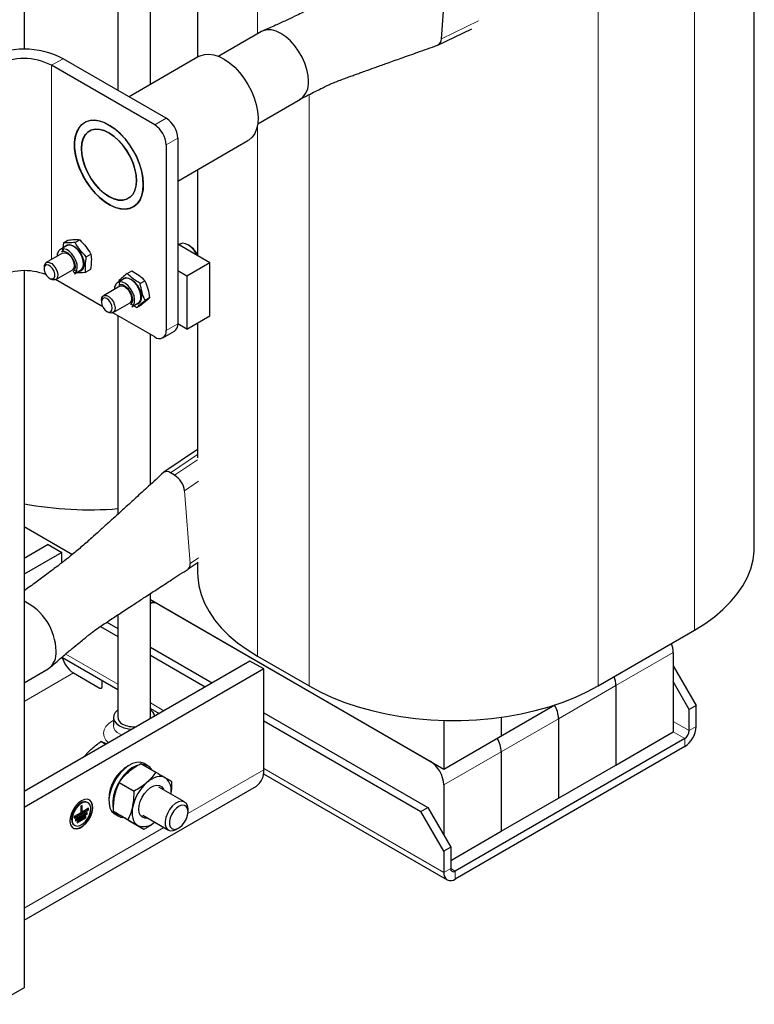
# Model space of a CAD drawing. Header units: millimetres. Extents: x 5 to 418, y 2 to 292.
# Tile 13 of 23: x 284 to 316, y 51 to 94. Entities that reach past the tile are written whole.
import ezdxf

# ---------------------------------------------------------------- set-up
doc = ezdxf.new("R2010")
doc.units = ezdxf.units.MM

msp = doc.modelspace()

# ---------------------------------------------------------------- linework, layer by layer
at = {"color": 7, "linetype": 'Continuous', "lineweight": 25}
for p, q in [((284.0936, 106.7407), (284.0936, 92.3399)), ((315.6082, 70.8868), (315.6082, 104.9529)), ((289.5454, 90.8227), (289.5454, 104.1718)), ((291.583, 103.8385), (291.583, 91.999)), ((288.1454, 103.3636), (288.1454, 90.57)), ((302.1063, 92.8), (302.3493, 96.2206)), ((294.3411, 93.1063), (292.4963, 92.0413)), ((301.952, 92.5235), (303.4193, 93.2256)), ((290.2313, 89.3658), (285.7765, 91.9375)), ((291.6562, 92.0413), (288.6265, 90.2923)), ((289.7363, 89.0801), (285.2815, 91.6518)), ((294.1761, 89.1314), (296.021, 90.1963)), ((290.7263, 88.5085), (290.7263, 80.5064)), ((290.7263, 86.6548), (293.7561, 88.4039)), ((290.2313, 88.2228), (290.2313, 80.2207)), ((291.583, 87.1494), (291.583, 83.4631)), ((285.7914, 83.9965), (285.9906, 84.1115)), ((286.2964, 84.0143), (286.4955, 84.1293)), ((285.9288, 83.8662), (285.6615, 83.7119)), ((285.7914, 83.9965), (285.7663, 83.7724)), ((285.782, 83.6329), (285.7998, 83.739)), ((292.1122, 83.1356), (290.7263, 83.9357)), ((290.8218, 83.9417), (290.7688, 83.9111)), ((291.2312, 83.8727), (291.1718, 83.907)), ((285.7546, 83.5506), (285.0432, 83.1399)), ((286.7808, 83.3843), (286.9799, 83.4993)), ((284.9562, 82.9476), (284.9562, 82.8775)), ((285.4632, 82.4124), (286.1746, 82.8231)), ((286.2677, 82.6619), (286.535, 82.8162)), ((286.9594, 82.8516), (286.7602, 82.7366)), ((292.1122, 83.1356), (291.1222, 82.5641)), ((292.1122, 80.8493), (292.1122, 83.1356)), ((284.0936, 82.7906), (284.0936, 51.8691)), ((285.1924, 82.4683), (285.2531, 82.4332)), ((287.4922, 81.2303), (285.4534, 82.4073)), ((286.2149, 82.7637), (286.2553, 82.7188)), ((286.2553, 82.7188), (286.3149, 82.7168)), ((288.4037, 82.4375), (288.1364, 82.2832)), ((288.5446, 82.6724), (288.7438, 82.7874)), ((291.1222, 82.5641), (290.7263, 82.7927)), ((291.1222, 82.5641), (291.1222, 80.2778)), ((288.2295, 82.1219), (287.5181, 81.7112)), ((288.186, 82.3655), (288.22, 82.192)), ((289.1093, 82.2447), (289.3085, 82.3597)), ((289.5146, 81.6251), (289.3154, 81.5102)), ((287.4311, 81.5189), (287.4311, 81.4488)), ((287.938, 80.9837), (288.6495, 81.3944)), ((288.7181, 81.3559), (288.8016, 81.3025)), ((288.7426, 81.2331), (289.0098, 81.3874)), ((288.8306, 81.284), (288.9568, 81.2033)), ((288.9568, 81.2033), (289.156, 81.3182)), ((287.6673, 81.0396), (287.728, 81.0045)), ((289.7363, 79.9348), (287.9283, 80.9786)), ((288.1454, 80.8533), (288.1454, 72.2913)), ((291.1222, 80.2778), (292.1122, 80.8493)), ((291.1222, 80.2778), (290.7263, 80.5064)), ((291.583, 80.5438), (291.583, 74.7281)), ((289.5454, 73.5682), (289.5454, 80.0451)), ((290.0863, 79.9002), (290.5813, 80.1859)), ((291.583, 75.0831), (290.129, 74.1001)), ((290.5891, 73.9683), (290.4089, 74.0723)), ((284.0936, 71.7577), (286.1785, 70.5541)), ((285.133, 70.9862), (284.0936, 70.3862)), ((285.133, 70.9862), (285.727, 70.6433)), ((285.727, 70.6433), (284.0936, 69.7004)), ((285.727, 70.1959), (285.727, 70.6433)), ((291.1795, 69.9282), (291.6104, 70.2195)), ((291.583, 70.201), (291.583, 69.7724)), ((289.5454, 63.5248), (289.5454, 68.8673)), ((289.5454, 68.6104), (302.2097, 61.2995)), ((289.6883, 68.5279), (289.5454, 68.4454)), ((289.9343, 68.3859), (301.6157, 61.6424)), ((288.1454, 67.952), (288.1454, 63.5248)), ((287.668, 67.6366), (288.1454, 67.361)), ((287.3931, 67.4524), (288.1454, 67.0181)), ((308.8671, 64.8862), (313.0249, 67.2865)), ((289.5454, 66.5528), (292.2109, 65.014)), ((312.1092, 66.3284), (312.1092, 62.899)), ((293.8446, 65.9572), (284.0936, 60.328)), ((285.7521, 66.1052), (288.1454, 64.7236)), ((289.5454, 66.2099), (291.9139, 64.8426)), ((294.4386, 65.6143), (293.8446, 65.9572)), ((294.1663, 66.1721), (296.3937, 64.8862)), ((284.0936, 65.0183), (285.1315, 65.6174)), ((294.4386, 65.6143), (284.0936, 59.6422)), ((286.222, 65.442), (287.3399, 64.7967)), ((294.4386, 61.2703), (294.4386, 65.6143)), ((312.1092, 65.7568), (313.0991, 64.0421)), ((287.4594, 64.8252), (287.4594, 65.1196)), ((312.8021, 63.8707), (312.1092, 65.0709)), ((309.6343, 64.8997), (309.6343, 61.4703)), ((289.5454, 63.9154), (289.9266, 63.6953)), ((294.4386, 63.728), (301.5167, 59.6419)), ((302.2097, 61.2995), (306.9952, 64.0621)), ((313.0991, 64.0421), (312.8021, 63.8707)), ((312.8021, 62.9562), (312.8021, 63.8707)), ((313.0991, 63.1276), (313.0991, 64.0421)), ((287.9494, 63.5277), (287.9494, 63.1847)), ((289.5426, 63.4737), (289.5454, 63.5681)), ((294.4386, 63.3851), (301.2197, 59.4704)), ((302.2097, 63.4007), (302.2097, 61.2995)), ((304.6845, 63.5349), (304.6845, 62.7282)), ((307.1594, 63.471), (307.1594, 60.0415)), ((309.6343, 61.4703), (312.1092, 62.899)), ((287.6193, 62.3634), (287.4086, 62.485)), ((287.6484, 62.3802), (287.4086, 62.485)), ((312.6041, 62.6132), (302.7046, 56.8984)), ((286.6765, 61.8191), (286.8997, 62.0707)), ((312.6041, 62.2703), (302.7046, 56.5554)), ((304.6845, 62.0423), (304.6845, 58.6128)), ((289.1403, 61.5382), (289.7819, 61.1678)), ((289.4357, 61.4418), (289.2773, 61.5333)), ((307.1594, 60.0415), (309.6343, 61.4703)), ((294.4274, 61.0971), (302.3547, 56.5208)), ((284.0936, 54.7773), (294.1196, 60.5652)), ((288.1997, 60.714), (288.8413, 60.3435)), ((291.0247, 59.8779), (289.9137, 60.5193)), ((302.2097, 60.6136), (302.2097, 58.4416)), ((304.6845, 58.6128), (307.1594, 60.0415)), ((286.2591, 59.2005), (286.858, 59.5462)), ((286.2591, 59.1776), (286.8778, 59.5348)), ((286.5994, 59.7313), (286.5375, 59.6956)), ((286.5375, 59.6956), (286.5375, 59.4098)), ((286.5796, 59.457), (286.5796, 59.7199)), ((286.5796, 59.457), (286.5994, 59.4455)), ((286.5994, 59.4455), (286.5994, 59.7313)), ((286.8778, 59.6063), (286.5994, 59.4455)), ((286.8528, 59.8488), (286.833, 59.8602)), ((286.858, 59.5462), (286.858, 59.5948)), ((286.858, 59.5462), (286.8778, 59.5348)), ((286.8778, 59.5348), (286.8778, 59.6063)), ((287.9403, 59.4829), (288.582, 59.1125)), ((291.1698, 59.4522), (291.1698, 59.5574)), ((301.2197, 59.4704), (301.5167, 59.6419)), ((302.2097, 57.7558), (301.2197, 59.4704)), ((301.5167, 59.6419), (302.5067, 57.9272)), ((286.5375, 59.4098), (286.2591, 59.2491)), ((286.2591, 59.2491), (286.2591, 59.1776)), ((286.816, 59.4276), (286.321, 59.1419)), ((286.321, 59.0933), (286.7962, 59.3676)), ((286.321, 59.0705), (286.816, 59.3562)), ((286.321, 59.1419), (286.321, 59.0705)), ((286.7541, 59.2633), (286.3829, 59.049)), ((286.3829, 59.0004), (286.7343, 59.2033)), ((286.3829, 58.9776), (286.7541, 59.1919)), ((286.3829, 59.049), (286.3829, 58.9776)), ((286.7343, 59.2033), (286.7343, 59.2519)), ((286.7343, 59.2033), (286.7541, 59.1919)), ((286.7541, 59.1919), (286.7541, 59.2633)), ((286.7962, 59.3676), (286.7962, 59.4162)), ((286.7962, 59.3676), (286.816, 59.3562)), ((286.816, 59.3562), (286.816, 59.4276)), ((288.0174, 59.3508), (288.1758, 59.2594)), ((288.6216, 59.0762), (289.2632, 58.7058)), ((289.2138, 59.3068), (290.3248, 58.6654)), ((286.2643, 58.8751), (286.2841, 58.8637)), ((290.6749, 58.7001), (290.7659, 58.7527)), ((302.5067, 57.3556), (304.6845, 58.6128)), ((302.5067, 57.9272), (302.2097, 57.7558)), ((302.2097, 57.7558), (302.2097, 56.8413)), ((302.5067, 57.9272), (302.5067, 57.0127)), ((284.0936, 51.8691), (282.8512, 51.1519))]:
    msp.add_line(p, q, dxfattribs=at)
at = {"color": 7, "linetype": 'Continuous', "lineweight": 18}
for p, q in [((313.0249, 101.3525), (313.0249, 67.2865)), ((294.1663, 100.2381), (294.1663, 93.0054)), ((308.8671, 98.9523), (308.8671, 64.8862)), ((303.7087, 93.5668), (302.1063, 92.8)), ((285.7765, 91.9375), (285.2815, 91.6518)), ((285.2815, 91.6518), (285.2815, 83.2775)), ((296.3937, 90.39), (296.3937, 64.8862)), ((289.7363, 89.0801), (290.2313, 89.3658)), ((294.1663, 89.0679), (294.1663, 66.1721)), ((290.7263, 88.5085), (290.2313, 88.2228)), ((290.2313, 80.2207), (290.7263, 80.5064)), ((291.583, 74.8661), (290.4089, 74.0723)), ((291.5841, 74.641), (290.5891, 73.9683)), ((291.6278, 73.7153), (291.0188, 73.3036)), ((291.2618, 70.1636), (291.0188, 73.3036)), ((291.6278, 70.411), (291.2618, 70.1636)), ((288.1454, 64.9604), (285.8927, 66.2608)), ((312.1092, 66.3284), (309.6343, 64.8997)), ((284.0936, 64.2133), (286.222, 65.442)), ((309.6343, 64.8997), (307.1594, 63.471)), ((290.1317, 63.8137), (289.5454, 64.1522)), ((307.1594, 63.471), (304.6845, 62.0423)), ((312.8021, 62.9562), (312.1092, 63.3562)), ((312.1092, 62.899), (312.6041, 62.6132)), ((312.8021, 62.9562), (313.0991, 63.1276)), ((288.2118, 62.819), (288.3178, 62.7666)), ((312.6041, 62.6132), (312.6041, 62.2703)), ((304.6845, 62.0423), (302.2097, 60.6136)), ((294.4386, 61.2703), (291.1653, 59.3807)), ((302.2097, 56.8413), (294.4386, 61.3274)), ((290.1256, 58.7804), (284.0936, 55.2982)), ((302.5067, 57.0127), (302.2097, 56.8413)), ((302.7046, 56.8984), (302.5067, 57.0127)), ((302.7046, 56.8984), (302.7046, 56.5554))]:
    msp.add_line(p, q, dxfattribs=at)
at = {"color": 7, "linetype": 'Continuous', "lineweight": 25, "flags": 128}
for points in [[(296.369, 90.9655), (296.3509, 91.2142), (296.2973, 91.4761), (296.2098, 91.7433), (296.091, 92.0077), (295.9446, 92.2613), (295.775, 92.4964), (295.5873, 92.7058), (295.3873, 92.8832), (295.181, 93.0231), (294.9747, 93.1213), (294.7747, 93.1749), (294.5871, 93.1822), (294.4174, 93.143), (294.3411, 93.1063)], [(291.6562, 92.0413), (291.699, 92.064), (291.8773, 92.1238), (292.0751, 92.1391), (292.2877, 92.1094), (292.5101, 92.0355), (292.7371, 91.9191)], [(292.7371, 91.9191), (292.9634, 91.7629), (293.1836, 91.5707), (293.3926, 91.3468), (293.5856, 91.0966), (293.7579, 90.8259), (293.9056, 90.541), (294.0252, 90.2487), (294.1138, 89.9558), (294.1695, 89.6692), (294.1909, 89.3955), (294.1774, 89.1412), (294.1295, 88.9122), (294.0482, 88.714), (293.9355, 88.5511), (293.7939, 88.4274), (293.7561, 88.4039)], [(287.7873, 89.0617), (288.0136, 88.9055), (288.2338, 88.7132), (288.4429, 88.4894), (288.6358, 88.2392), (288.8082, 87.9685), (288.9559, 87.6836), (289.0754, 87.3913), (289.1641, 87.0984), (289.2197, 86.8117), (289.2411, 86.538), (289.2277, 86.2837), (289.1797, 86.0548), (289.0985, 85.8565), (288.9857, 85.6936), (288.8442, 85.5699), (288.6771, 85.4883), (288.4885, 85.4507), (288.2827, 85.4579), (288.0646, 85.5099), (287.8392, 85.6053), (287.6119, 85.742), (287.388, 85.9167), (287.1727, 86.1254), (286.9712, 86.3631), (286.788, 86.6244), (286.6275, 86.9029), (286.4935, 87.1924), (286.389, 87.4858), (286.3167, 87.7765), (286.2781, 88.0575), (286.2741, 88.3223), (286.3049, 88.5646), (286.3696, 88.7788), (286.4669, 88.9599), (286.5945, 89.1036), (286.7492, 89.2066), (286.9276, 89.2664), (287.1254, 89.2817), (287.338, 89.252), (287.5604, 89.1781), (287.7873, 89.0617)], [(289.2413, 86.5079), (289.2239, 86.7797), (289.1721, 87.0653), (289.0871, 87.3578), (288.971, 87.6505), (288.8263, 87.9366), (288.6566, 88.2092), (288.4658, 88.4621), (288.2583, 88.6892), (288.0391, 88.8853), (287.8133, 89.0458), (287.5861, 89.1669), (287.3629, 89.2458), (287.149, 89.2805), (286.9493, 89.2704), (286.7684, 89.2156), (286.6108, 89.1175), (286.48, 88.9783), (286.3791, 88.8012), (286.3105, 88.5906), (286.2758, 88.3511), (286.2758, 88.0886), (286.3105, 87.8091), (286.3791, 87.5193), (286.48, 87.2258), (286.6108, 86.9355), (286.7684, 86.6554), (286.9493, 86.3918), (287.149, 86.1511), (287.3629, 85.9389), (287.5861, 85.7601), (287.8133, 85.6189), (288.0391, 85.5186), (288.2583, 85.4616), (288.4658, 85.4492), (288.6566, 85.4818), (288.8263, 85.5585), (288.971, 85.6775), (289.0871, 85.8361), (289.1721, 86.0305), (289.2239, 86.2562), (289.2413, 86.5079)], [(288.9443, 86.6794), (288.9263, 86.928), (288.8727, 87.1899), (288.7852, 87.4572), (288.6664, 87.7216), (288.52, 87.9752), (288.3504, 88.2103), (288.1627, 88.4197), (287.9627, 88.597), (287.7564, 88.737), (287.5501, 88.8352), (287.3501, 88.8888), (287.1624, 88.8961), (286.9928, 88.8568), (286.8464, 88.7723), (286.7276, 88.645), (286.6401, 88.4788), (286.5865, 88.2787), (286.5685, 88.051), (286.5865, 87.8023), (286.6401, 87.5404), (286.7276, 87.2732), (286.8464, 87.0087), (286.9928, 86.7551), (287.1624, 86.5201), (287.3501, 86.3107), (287.5501, 86.1333), (287.7564, 85.9934), (287.9627, 85.8951), (288.1627, 85.8416), (288.3504, 85.8343), (288.52, 85.8735), (288.6664, 85.9581), (288.7852, 86.0854), (288.8727, 86.2516), (288.9263, 86.4516), (288.9443, 86.6794)], [(287.7812, 88.7224), (287.987, 88.5777), (288.1859, 88.3962), (288.3717, 88.1834), (288.5388, 87.9458), (288.6821, 87.6904), (288.7973, 87.4252), (288.8809, 87.1582), (288.9303, 86.8975), (288.9441, 86.651), (288.9217, 86.4261), (288.864, 86.2298), (288.7726, 86.068), (288.6503, 85.9457), (288.5009, 85.8664), (288.3288, 85.8327), (288.1394, 85.8455), (287.9383, 85.9046), (287.7317, 86.008), (287.5258, 86.1526), (287.3269, 86.3341), (287.1411, 86.5469), (286.974, 86.7846), (286.8307, 87.0399), (286.7155, 87.3051), (286.6319, 87.5721), (286.5825, 87.8329), (286.5687, 88.0794), (286.5911, 88.3042), (286.6488, 88.5005), (286.7402, 88.6623), (286.8625, 88.7847), (287.0119, 88.8639), (287.184, 88.8976), (287.3735, 88.8848), (287.5745, 88.8258), (287.7812, 88.7224)], [(286.2677, 82.6619), (286.3167, 82.7012), (286.3713, 82.7957), (286.393, 82.9218), (286.38, 83.0694), (286.3333, 83.2265), (286.2568, 83.3804), (286.1565, 83.5187), (286.0408, 83.63), (285.9189, 83.7054), (285.8006, 83.7389), (285.6957, 83.7276), (285.6621, 83.7122)], [(285.8302, 83.8093), (285.8617, 83.8518), (285.9491, 83.9098), (286.0595, 83.9216), (286.1838, 83.8865), (286.312, 83.8072), (286.4337, 83.6901), (286.5391, 83.5447), (286.6196, 83.3829), (286.6687, 83.2176), (286.6824, 83.0624)], [(286.535, 82.8162), (286.5839, 82.8555), (286.6386, 82.95), (286.6603, 83.0761), (286.6473, 83.2237), (286.6006, 83.3808), (286.524, 83.5347), (286.4238, 83.673), (286.3081, 83.7843), (286.1861, 83.8597), (286.0679, 83.8932), (285.963, 83.8819), (285.9288, 83.8662)], [(291.5676, 83.45), (291.5477, 83.4901), (291.4469, 83.6517), (291.3257, 83.7898), (291.1931, 83.8942), (291.0589, 83.9571), (290.933, 83.974), (290.8249, 83.9435), (290.8218, 83.9417)], [(285.7546, 83.5506), (285.8254, 83.5702), (285.9236, 83.5502), (286.0266, 83.4864), (286.1222, 83.3865), (286.1988, 83.2625), (286.2471, 83.1294), (286.2614, 83.0032), (286.2398, 82.8992), (286.1851, 82.8298), (286.1746, 82.8231)], [(285.0625, 83.044), (284.9969, 83.007), (284.961, 82.9296), (284.9604, 82.8235), (284.9952, 82.7049), (285.0599, 82.5917), (285.1449, 82.5014), (285.237, 82.4475), (285.3224, 82.4383), (285.388, 82.4752), (285.4238, 82.5526), (285.4244, 82.6587), (285.3897, 82.7773), (285.325, 82.8905), (285.24, 82.9809), (285.1478, 83.0348), (285.0625, 83.044)], [(285.0898, 83.1569), (285.1844, 83.1495), (285.2874, 83.0971), (285.3862, 83.0059), (285.469, 82.8871), (285.5258, 82.7549), (285.5496, 82.6252), (285.5378, 82.5138), (285.4915, 82.434), (285.4166, 82.3955), (285.3219, 82.4029), (285.2531, 82.4332)], [(286.3603, 82.7681), (286.28, 82.7958), (286.263, 82.8039)], [(288.3051, 82.3805), (288.3086, 82.3863), (288.3842, 82.4623), (288.486, 82.4937), (288.6057, 82.4781), (288.7335, 82.4166), (288.8592, 82.3143), (288.9726, 82.1794), (289.0644, 82.0229), (289.1272, 81.8575)], [(289.0098, 81.3874), (289.0135, 81.3896), (289.0854, 81.4618), (289.1267, 81.5706), (289.1339, 81.7071), (289.1066, 81.8602), (289.0468, 82.0175), (288.9595, 82.1663), (288.8517, 82.2946), (288.7322, 82.3919), (288.6106, 82.4503), (288.4968, 82.4652), (288.4037, 82.4375)], [(288.7426, 81.2331), (288.7462, 81.2353), (288.8181, 81.3075), (288.8594, 81.4163), (288.8666, 81.5528), (288.8393, 81.7059), (288.7795, 81.8632), (288.6922, 82.012), (288.5845, 82.1403), (288.4649, 82.2376), (288.3434, 82.296), (288.2296, 82.3109), (288.1381, 82.2841)], [(288.2295, 82.1219), (288.2859, 82.1403), (288.3821, 82.1278), (288.4852, 82.0706), (288.5828, 81.9758), (288.6631, 81.8547), (288.7165, 81.7219), (288.7364, 81.5936), (288.7205, 81.485), (288.6707, 81.4095), (288.6495, 81.3944)], [(287.4311, 81.5189), (287.4465, 81.6191), (287.4958, 81.6953), (287.5731, 81.7295), (287.6691, 81.7176), (287.7723, 81.6611), (287.87, 81.5667), (287.9507, 81.4459), (288.0045, 81.3132), (288.0249, 81.1847), (288.0096, 81.0758), (287.9603, 80.9996), (287.8829, 80.9654), (287.7869, 80.9773), (287.728, 81.0045)], [(287.4311, 81.4419), (287.4514, 81.3263), (287.5045, 81.2087), (287.5824, 81.1068), (287.6732, 81.0362), (287.7632, 81.0077), (287.8385, 81.0256), (287.8878, 81.0871), (287.9035, 81.1829), (287.8832, 81.2984), (287.8301, 81.4161), (287.7522, 81.518), (287.6614, 81.5885), (287.5714, 81.6171), (287.4961, 81.5992), (287.4468, 81.5377), (287.4311, 81.4419)], [(289.1272, 81.8575), (289.156, 81.6965), (289.1483, 81.553), (289.1049, 81.4386), (289.0293, 81.3626), (288.9275, 81.3312), (288.9112, 81.3305)], [(313.0249, 67.2865), (313.4735, 67.5656), (313.8847, 67.8633), (314.2563, 68.1779), (314.5861, 68.5076), (314.8723, 68.8507), (315.1132, 69.2051), (315.3077, 69.569), (315.4544, 69.9402), (315.5527, 70.3167), (315.602, 70.6964), (315.6082, 70.8868)], [(291.583, 69.7724), (291.5892, 69.582), (291.6385, 69.2023), (291.7368, 68.8258), (291.8835, 68.4546), (292.078, 68.0907), (292.3189, 67.7363), (292.6051, 67.3932), (292.9349, 67.0635), (293.3065, 66.7489), (293.7177, 66.4512), (294.1663, 66.1721)], [(287.3399, 64.7967), (287.3564, 64.7896), (287.3758, 64.7856), (287.3963, 64.785), (287.4162, 64.7879), (287.4338, 64.794), (287.4476, 64.8028), (287.4564, 64.8135), (287.4594, 64.8252)], [(296.3937, 64.8862), (296.8772, 64.6272), (297.3929, 64.3898), (297.9379, 64.1753), (298.5091, 63.9849), (299.1034, 63.8197), (299.7173, 63.6806), (300.3476, 63.5684), (300.9907, 63.4837), (301.6429, 63.4269), (302.3006, 63.3985), (302.9602, 63.3985), (303.6179, 63.4269), (304.2701, 63.4837), (304.9132, 63.5684), (305.5435, 63.6806), (306.1574, 63.8197), (306.7517, 63.9849), (307.3229, 64.1753), (307.8679, 64.3898), (308.3836, 64.6272), (308.8671, 64.8862)], [(288.1454, 63.8505), (288.14, 63.8467), (288.0283, 63.7399), (287.964, 63.6209), (287.951, 63.4964), (287.9899, 63.3738), (288.0786, 63.2601), (288.2118, 63.1619)], [(289.2773, 61.5333), (289.253, 61.5463), (289.109, 61.5885), (288.9462, 61.5838), (288.7711, 61.5324), (288.591, 61.4363), (288.4131, 61.2995), (288.2449, 61.1276), (288.0931, 60.9276), (287.9641, 60.7078), (287.8629, 60.4771), (287.794, 60.2449), (287.7599, 60.0209), (287.7622, 59.814), (287.8007, 59.6329), (287.8739, 59.4849), (287.9787, 59.3761), (288.0174, 59.3508)], [(288.971, 61.457), (288.9295, 61.4409), (288.7494, 61.3448), (288.5715, 61.2081), (288.4033, 61.0362), (288.2515, 60.8362), (288.1224, 60.6164), (288.0213, 60.3857), (287.9524, 60.1535), (287.9183, 59.9294), (287.9206, 59.7226), (287.9295, 59.6588)], [(290.1977, 60.9211), (290.1155, 60.9583), (290.0245, 60.9772), (289.9262, 60.9776), (289.8223, 60.9595), (289.7145, 60.9231), (289.6048, 60.8691), (289.4949, 60.7985), (289.3868, 60.7123)], [(289.2028, 59.2171), (289.1187, 59.296), (289.0646, 59.4124), (289.044, 59.5591), (289.0583, 59.7267), (289.1064, 59.9049), (289.1854, 60.0823), (289.2903, 60.2479), (289.4145, 60.3912), (289.5502, 60.5032), (289.6889, 60.5769), (289.8219, 60.6076), (289.9408, 60.5935), (290.0382, 60.5354), (290.1078, 60.4369), (290.1234, 60.3982)], [(286.5685, 59.9278), (286.4349, 59.8295), (286.3113, 59.6961), (286.2067, 59.5375), (286.129, 59.3655), (286.0838, 59.1927), (286.0746, 59.0321), (286.1021, 58.8956), (286.1641, 58.7932), (286.2561, 58.7325), (286.3713, 58.7181), (286.5011, 58.7511), (286.6359, 58.8289), (286.7657, 58.9458), (286.8808, 59.0932), (286.9728, 59.26), (287.0349, 59.4341), (287.0623, 59.6023), (287.0531, 59.7523), (287.0079, 59.8729), (286.9302, 59.9552), (286.8256, 59.9931), (286.702, 59.9837), (286.5685, 59.9278)], [(286.2087, 58.7559), (286.2363, 58.7439), (286.3515, 58.7296), (286.4813, 58.7625), (286.6161, 58.8403), (286.7459, 58.9572), (286.861, 59.1046), (286.953, 59.2715), (287.0151, 59.4455), (287.0425, 59.6137), (287.0333, 59.7637), (286.9881, 59.8843), (286.9104, 59.9666), (286.9084, 59.9679)], [(291.145, 59.7215), (291.0859, 59.8273), (290.9963, 59.8918), (290.8828, 59.9104), (290.7539, 59.8816), (290.6192, 59.8075), (290.4885, 59.6937), (290.3717, 59.5486), (290.2774, 59.3829), (290.2125, 59.209), (290.1819, 59.0398), (290.1879, 58.8877), (290.23, 58.7641), (290.305, 58.6782), (290.4075, 58.6363), (290.5298, 58.6414), (290.6629, 58.6934), (290.6749, 58.7001)], [(286.5487, 59.8321), (286.4301, 59.743), (286.3221, 59.6206), (286.2342, 59.4757), (286.1743, 59.3212), (286.1476, 59.1708), (286.1566, 59.038), (286.2004, 58.9344), (286.2643, 58.8751)], [(286.5685, 59.8206), (286.4499, 59.7316), (286.3419, 59.6091), (286.254, 59.4643), (286.1941, 59.3098), (286.1674, 59.1594), (286.1764, 59.0265), (286.2202, 58.923), (286.2949, 58.8579), (286.394, 58.8371), (286.5085, 58.8624), (286.6284, 58.9316), (286.743, 59.0385), (286.842, 59.1737), (286.9168, 59.3251), (286.9606, 59.4792), (286.9695, 59.6224), (286.9428, 59.742), (286.8829, 59.8273), (286.795, 59.8707), (286.687, 59.8684), (286.5685, 59.8206)], [(288.7868, 59.6846), (288.7644, 59.5473), (288.7563, 59.4158), (288.7626, 59.2926), (288.7831, 59.1796), (288.8176, 59.0788), (288.8655, 58.992), (288.9259, 58.9205), (288.9977, 58.8658)], [(291.1496, 59.5862), (291.0953, 59.679), (291.0119, 59.731), (290.9065, 59.7375), (290.7887, 59.6979), (290.6688, 59.6158), (290.5575, 59.4984), (290.4648, 59.3562), (290.3988, 59.2018), (290.3654, 59.049), (290.3676, 58.9112), (290.4052, 58.8009), (290.4749, 58.7276), (290.5703, 58.6981), (290.6832, 58.7148), (290.8034, 58.7764), (290.9203, 58.8772), (291.0234, 59.0085), (291.1037, 59.1584), (291.1539, 59.3138), (291.1697, 59.4607), (291.1496, 59.5862)], [(291.1698, 59.5574), (291.1693, 59.5824), (291.145, 59.7215)], [(289.4234, 59.1858), (289.3118, 59.1806), (289.2028, 59.2171)]]:
    msp.add_lwpolyline(points, dxfattribs=at)
at = {"color": 7, "linetype": 'Continuous', "lineweight": 18, "flags": 128}
msp.add_lwpolyline([(287.7376, 62.4317), (287.6295, 62.551), (287.5546, 62.6936), (287.5294, 62.8418), (287.5546, 62.99), (287.6295, 63.1325), (287.7511, 63.2638), (287.9148, 63.379), (287.9494, 63.3982)], dxfattribs=at)
at = {"color": 7, "linetype": 'Continuous', "lineweight": 25}
for centre, radius, start, end in [((301.8023, 92.7904), 0.3041, 294.77498, 1.81006), ((284.0936, 88.7196), 3.6314, 62.39104, 117.60896), ((284.0936, 89.3717), 2.571, 62.48054, 117.51946), ((295.529, 90.8822), 0.8441, 305.64976, 5.66242), ((289.6516, 88.4596), 1.0758, 2.60548, 57.39452), ((289.1566, 88.1739), 1.0758, 2.60548, 57.39452), ((290.7244, 83.0803), 0.9406, 22.05611, 57.39482), ((285.1446, 82.9746), 0.1903, 106.74637, 188.14802), ((286.4169, 83.0264), 0.2679, 274.17529, 7.71968), ((284.1027, 80.1648), 2.6299, 69.14853, 117.07613), ((290.3933, 80.464), 0.3357, 304.05635, 7.25583), ((289.9295, 80.1717), 0.3057, 230.79671, 9.21404), ((290.2511, 73.8843), 0.2455, 49.99812, 124.86212), ((290.0949, 73.1776), 0.9325, 7.76865, 57.99615), ((286.8932, 87.5034), 15.0224, 259.25929, 274.78117), ((291.0211, 70.1161), 0.2454, 309.39608, 11.15919), ((283.0061, 66.3167), 2.4744, 1.61947, 63.92864), ((289.6832, 68.0285), 0.4368, 54.91582, 108.40197), ((311.0054, 66.305), 1.104, 1.21667, 21.68216), ((284.6396, 66.3033), 0.8441, 305.64976, 5.66242), ((286.8215, 66.3649), 1.1005, 191.67902, 236.99081), ((308.5305, 64.8763), 1.104, 1.21667, 21.68216), ((289.2982, 63.4721), 0.452, 14.48653, 56.84913), ((305.9346, 63.4256), 1.2257, 2.12362, 30.97784), ((305.9163, 63.4202), 1.2442, 2.34267, 30.75879), ((288.4658, 63.5398), 0.3217, 174.94769, 248.50309), ((288.8059, 64.2657), 1.2535, 241.70843, 267.24655), ((288.8399, 64.1896), 1.0691, 242.59932, 275.31188), ((312.0245, 63.1765), 1.0758, 302.60548, 357.39452), ((312.3723, 62.9757), 0.4303, 302.60548, 357.39452), ((303.4597, 61.9969), 1.2257, 2.12362, 30.97784), ((303.4414, 61.9914), 1.2442, 2.34267, 30.75879), ((300.9201, 60.5549), 1.2909, 2.60548, 57.39452), ((289.4248, 59.9932), 1.667, 119.80456, 180.20082), ((289.212, 61.0543), 0.4466, 29.11267, 90.8927), ((293.684, 61.187), 0.7592, 305.01333, 6.29885), ((289.7462, 60.384), 0.7016, 346.64182, 49.95268), ((290.6941, 59.2601), 1.954, 131.9941, 167.45014), ((286.7144, 59.6079), 0.2788, 64.82419, 126.48627), ((288.3989, 59.6474), 0.4466, 207.17074, 265.40051), ((289.2514, 59.5076), 0.6901, 248.43682, 313.78712), ((302.6274, 56.9931), 0.1223, 170.78596, 309.20329), ((302.5114, 56.7923), 0.3057, 170.78596, 309.20329)]:
    msp.add_arc(centre, radius, start, end, dxfattribs=at)
at = {"color": 7, "linetype": 'Continuous', "lineweight": 18}
msp.add_arc((288.3831, 63.2192), 0.4353, 184.86053, 246.82195, dxfattribs=at)
at = {"color": 7, "linetype": 'Continuous', "lineweight": 25}
for points, knots in [([(301.5132, 97.0486), (301.1852, 96.8517), (300.5651, 96.4794), (299.6832, 95.9515), (298.8889, 95.478), (298.2549, 95.1022), (297.7483, 94.8054), (297.3272, 94.5604), (296.8977, 94.3218), (296.5428, 94.1394), (296.269, 94.0037), (296.037, 93.8907), (295.7461, 93.7509), (295.3709, 93.5747), (294.9112, 93.3638), (294.5753, 93.214), (294.3931, 93.1328)], [0, 0, 0, 0, 0.1470973, 0.2780937, 0.3943505, 0.5015059, 0.5582528, 0.6178952, 0.680084, 0.7334156, 0.7570689, 0.7837038, 0.8212519, 0.8698046, 0.9293844, 1, 1, 1, 1]), ([(296.0022, 90.186), (296.1218, 90.2488), (296.3425, 90.3646), (296.6432, 90.5179), (296.8966, 90.6444), (297.1036, 90.7436), (297.2385, 90.811), (297.4041, 90.8848), (297.6214, 90.9683), (297.8639, 91.059), (298.0912, 91.1424), (298.2948, 91.2166), (298.4881, 91.2867), (298.6976, 91.3625), (298.9651, 91.4589), (299.3277, 91.5891), (299.8096, 91.7614), (300.4112, 91.9757), (301.1317, 92.2316), (301.6507, 92.4154), (301.9301, 92.5144)], [0, 0, 0, 0, 0.0709541, 0.1310159, 0.1803035, 0.2280708, 0.260686, 0.2941632, 0.3325193, 0.3755722, 0.4136814, 0.443806, 0.4737103, 0.5043126, 0.5416484, 0.5969175, 0.6703818, 0.7620471, 0.8719183, 1, 1, 1, 1]), ([(285.9906, 84.1115), (286.087, 84.1223), (286.2833, 84.1444), (286.424, 84.1344), (286.4955, 84.1293)], [0, 0, 0, 0, 0.4912125, 1, 1, 1, 1]), ([(286.4955, 84.1293), (286.5886, 84.0341), (286.778, 83.8403), (286.9118, 83.6143), (286.9799, 83.4993)], [0, 0, 0, 0, 0.4912125, 1, 1, 1, 1]), ([(285.6624, 83.7123), (285.6623, 83.7123), (285.6292, 83.7007), (285.5823, 83.6465), (285.5376, 83.5577), (285.5194, 83.4787), (285.5215, 83.4295), (285.5221, 83.4164)], [0, 0, 0, 0, 0.00113676, 0.3316876, 0.63150217, 0.90199418, 1, 1, 1, 1]), ([(285.7623, 83.7365), (285.7579, 83.709), (285.7511, 83.6671), (285.7544, 83.6309), (285.7555, 83.6185)], [0, 0, 0, 0, 0.6554003, 1, 1, 1, 1]), ([(286.2964, 84.0143), (286.1999, 84.0034), (286.0036, 83.9813), (285.863, 83.9914), (285.7914, 83.9965)], [0, 0, 0, 0, 0.4912125, 1, 1, 1, 1]), ([(286.7808, 83.3843), (286.6877, 83.4795), (286.4982, 83.6733), (286.3644, 83.8993), (286.2964, 84.0143)], [0, 0, 0, 0, 0.4912125, 1, 1, 1, 1]), ([(285.7143, 83.6096), (285.7198, 83.6139), (285.741, 83.6309), (285.7885, 83.6362), (285.8619, 83.625), (285.9388, 83.5899), (286.0113, 83.5376), (286.0721, 83.4801), (286.1331, 83.4101), (286.17, 83.3514), (286.1912, 83.3177)], [0, 0, 0, 0, 0.0574538, 0.2244816, 0.3566451, 0.517042, 0.6459672, 0.7446954, 0.853451, 1, 1, 1, 1]), ([(286.1912, 83.3177), (286.2142, 83.2733), (286.2464, 83.2112), (286.2763, 83.1187), (286.2931, 83.0439), (286.2998, 82.963), (286.2938, 82.8898), (286.2747, 82.8284), (286.2486, 82.7846), (286.225, 82.7703), (286.2149, 82.7642)], [0, 0, 0, 0, 0.1893683, 0.2647397, 0.3865829, 0.5079245, 0.6336443, 0.7622028, 0.8983543, 1, 1, 1, 1]), ([(286.9799, 83.4993), (286.9904, 83.3994), (287.0115, 83.1996), (286.9768, 82.9676), (286.9594, 82.8516)], [0, 0, 0, 0, 0.5, 1, 1, 1, 1]), ([(286.3603, 82.7153), (286.3971, 82.7131), (286.5067, 82.7065), (286.659, 82.7246), (286.7602, 82.7366)], [0, 0, 0, 0, 0.3356167, 1, 1, 1, 1]), ([(288.5446, 82.6724), (288.4721, 82.6142), (288.3246, 82.4958), (288.2327, 82.4094), (288.186, 82.3655)], [0, 0, 0, 0, 0.4912125, 1, 1, 1, 1]), ([(289.1093, 82.2447), (289.0031, 82.3068), (288.7869, 82.4331), (288.6263, 82.5917), (288.5446, 82.6724)], [0, 0, 0, 0, 0.4912125, 1, 1, 1, 1]), ([(288.7438, 82.7874), (288.85, 82.7253), (289.0662, 82.599), (289.2268, 82.4404), (289.3085, 82.3597)], [0, 0, 0, 0, 0.49121245, 1, 1, 1, 1]), ([(288.1387, 82.2841), (288.1381, 82.2839), (288.1045, 82.2722), (288.0571, 82.2178), (288.0125, 82.129), (287.9943, 82.0499), (287.9964, 82.0007), (287.997, 81.9877)], [0, 0, 0, 0, 0.00580367, 0.3348101, 0.63322387, 0.90245208, 1, 1, 1, 1]), ([(288.1889, 82.1806), (288.1944, 82.1851), (288.2158, 82.2022), (288.2633, 82.2075), (288.3367, 82.1963), (288.4137, 82.1612), (288.4862, 82.1089), (288.547, 82.0514), (288.608, 81.9814), (288.6449, 81.9227), (288.6661, 81.889)], [0, 0, 0, 0, 0.0584335, 0.2252878, 0.3573138, 0.517544, 0.6463352, 0.7449608, 0.8536033, 1, 1, 1, 1]), ([(289.3085, 82.3597), (289.3568, 82.2453), (289.4534, 82.0166), (289.4942, 81.7556), (289.5146, 81.6251)], [0, 0, 0, 0, 0.5, 1, 1, 1, 1]), ([(288.6661, 81.889), (288.6891, 81.8446), (288.7212, 81.7825), (288.7511, 81.6899), (288.768, 81.6152), (288.7746, 81.5343), (288.7687, 81.4611), (288.7496, 81.3997), (288.7236, 81.3561), (288.7002, 81.3419), (288.6903, 81.3359)], [0, 0, 0, 0, 0.1897018, 0.2652059, 0.3872636, 0.5088188, 0.63476, 0.7635448, 0.8999361, 1, 1, 1, 1]), ([(289.5146, 81.6251), (289.4697, 81.5828), (289.3782, 81.4968), (289.2309, 81.3784), (289.156, 81.3182)], [0, 0, 0, 0, 0.4912125, 1, 1, 1, 1]), ([(288.9568, 81.2033), (289.0018, 81.2455), (289.0932, 81.3316), (289.2405, 81.45), (289.3154, 81.5102)], [0, 0, 0, 0, 0.4912125, 1, 1, 1, 1]), ([(290.1111, 74.086), (289.8975, 73.8904), (289.4993, 73.5259), (288.9449, 73.0193), (288.4727, 72.5888), (288.0629, 72.216), (287.6943, 71.8819), (287.3488, 71.57), (286.9944, 71.2525), (286.6076, 70.9069), (286.2085, 70.576), (285.9123, 70.3405), (285.7096, 70.1822), (285.5455, 70.0553), (285.3276, 69.8891), (285.0145, 69.6539), (284.5981, 69.3469), (284.27, 69.1114), (284.0936, 68.9848)], [0, 0, 0, 0, 0.1133751, 0.2113034, 0.2937938, 0.3631149, 0.4273584, 0.4872416, 0.5437016, 0.611407, 0.6798349, 0.7308881, 0.7482676, 0.7737482, 0.80759, 0.8498296, 0.9192912, 1, 1, 1, 1]), ([(285.2192, 65.6799), (285.3798, 65.8197), (285.672, 66.0742), (286.0656, 66.4092), (286.3757, 66.6678), (286.6105, 66.8599), (286.7793, 66.9952), (286.8833, 67.0855), (287.0752, 67.234), (287.3358, 67.4152), (287.6181, 67.6038), (287.8825, 67.7788), (288.1353, 67.9456), (288.3843, 68.1092), (288.6571, 68.2879), (288.9826, 68.5007), (289.3898, 68.7662), (289.8961, 69.0956), (290.5031, 69.4898), (290.941, 69.7737), (291.1768, 69.9264)], [0, 0, 0, 0, 0.088193, 0.160526, 0.2170153, 0.260449, 0.2972566, 0.3291329, 0.3668177, 0.4137969, 0.4615846, 0.5034862, 0.5402511, 0.5782315, 0.6180343, 0.6648817, 0.7260087, 0.802235, 0.8935642, 1, 1, 1, 1]), ([(286.8997, 62.0707), (287.0214, 62.179), (287.1832, 62.3231), (287.3638, 62.4527), (287.4086, 62.485)], [0, 0, 0, 0, 0.7514018, 1, 1, 1, 1]), ([(288.1997, 60.714), (288.255, 60.793), (288.3668, 60.9526), (288.5183, 61.0967), (288.5948, 61.1695)], [0, 0, 0, 0, 0.495458, 1, 1, 1, 1]), ([(288.5948, 61.1695), (288.606, 61.1792), (288.6911, 61.2528), (288.8667, 61.3828), (289.0485, 61.4861), (289.1403, 61.5382)], [0, 0, 0, 0, 0.070088, 0.5307834, 1, 1, 1, 1]), ([(289.7819, 61.1678), (289.7265, 61.0888), (289.6148, 60.9292), (289.4632, 60.785), (289.3868, 60.7123)], [0, 0, 0, 0, 0.495458, 1, 1, 1, 1]), ([(289.7819, 61.1678), (289.8176, 61.1467), (289.9727, 61.055), (290.0998, 60.9793), (290.1977, 60.9211)], [0, 0, 0, 0, 0.2297082, 1, 1, 1, 1]), ([(290.1977, 60.9211), (290.2252, 60.9046), (290.3366, 60.838), (290.4088, 60.7941), (290.4632, 60.7611)], [0, 0, 0, 0, 0.2465794, 1, 1, 1, 1]), ([(290.4632, 60.7611), (290.4638, 60.6487), (290.4648, 60.4647), (290.4366, 60.2913), (290.4256, 60.2237)], [0, 0, 0, 0, 0.6103264, 1, 1, 1, 1]), ([(288.1997, 60.714), (288.1576, 60.6261), (288.0727, 60.4488), (288.0209, 60.2448), (287.9948, 60.1418)], [0, 0, 0, 0, 0.495458, 1, 1, 1, 1]), ([(288.7868, 59.6846), (288.7898, 59.6993), (288.8124, 59.8102), (288.8398, 60.028), (288.8408, 60.2377), (288.8413, 60.3435)], [0, 0, 0, 0, 0.07008803, 0.5307834, 1, 1, 1, 1]), ([(289.3868, 60.7123), (289.3755, 60.7026), (289.2904, 60.629), (289.1148, 60.499), (288.933, 60.3957), (288.8413, 60.3435)], [0, 0, 0, 0, 0.070088, 0.5307834, 1, 1, 1, 1]), ([(287.9948, 60.1418), (287.9918, 60.1272), (287.9692, 60.0163), (287.9418, 59.7985), (287.9408, 59.5888), (287.9403, 59.4829)], [0, 0, 0, 0, 0.070088, 0.5307834, 1, 1, 1, 1]), ([(288.2058, 59.323), (288.126, 59.3708), (288.0224, 59.4329), (287.9556, 59.4736), (287.9403, 59.4829)], [0, 0, 0, 0, 0.77029176, 1, 1, 1, 1]), ([(288.582, 59.1125), (288.624, 59.2004), (288.7089, 59.3776), (288.7607, 59.5817), (288.7868, 59.6846)], [0, 0, 0, 0, 0.495458, 1, 1, 1, 1]), ([(288.6216, 59.0762), (288.5067, 59.1442), (288.3542, 59.2344), (288.2351, 59.3054), (288.2058, 59.323)], [0, 0, 0, 0, 0.75342057, 1, 1, 1, 1]), ([(288.582, 59.1125), (288.6174, 59.0915), (288.6825, 59.053), (288.7723, 58.9998), (288.8527, 58.9522), (288.9288, 58.9069), (288.9747, 58.8795), (288.9977, 58.8658)], [0, 0, 0, 0, 0.22933053, 0.42050233, 0.61217582, 0.80570193, 1, 1, 1, 1]), ([(288.9977, 58.8658), (289.0251, 58.8494), (289.0941, 58.8082), (289.1847, 58.7536), (289.2369, 58.7218), (289.2632, 58.7058)], [0, 0, 0, 0, 0.2463482, 0.6211415, 1, 1, 1, 1]), ([(289.2632, 58.7058), (289.3119, 58.7328), (289.4096, 58.787), (289.5495, 58.8759), (289.6569, 58.9499), (289.7136, 58.9968), (289.7288, 59.0095)], [0, 0, 0, 0, 0.2944883, 0.5899595, 0.8895008, 1, 1, 1, 1])]:
    msp.add_open_spline(points, degree=3, knots=knots, dxfattribs=at)
for points in [[(286.7602, 82.7366), (286.7497, 82.8365), (286.7287, 83.0363), (286.7634, 83.2683), (286.7808, 83.3843)], [(289.3154, 81.5102), (289.2672, 81.6245), (289.1706, 81.8533), (289.1297, 82.1143), (289.1093, 82.2447)]]:
    msp.add_open_spline(points, degree=3, dxfattribs=at)

doc.saveas('drawing.dxf')
